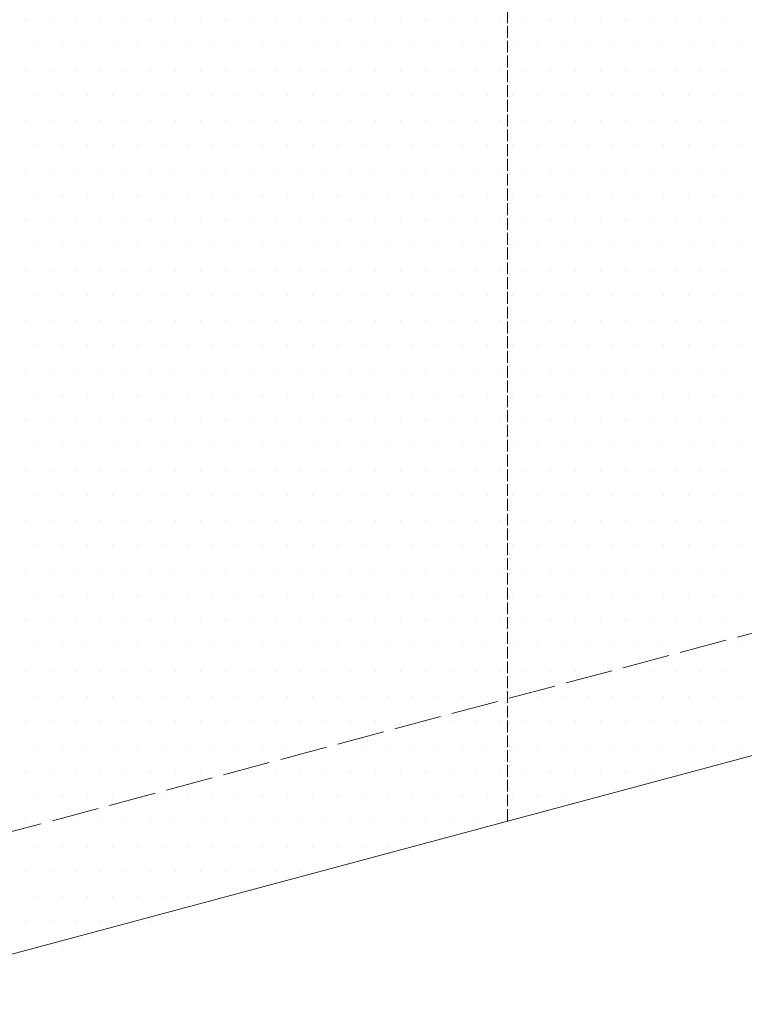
# Model space of a CAD drawing. Header units: millimetres. Extents: x 0 to 152651, y 46550 to 81081.
# Tile 53 of 109: x 140230 to 140414, y 51008 to 51258. Entities that reach past the tile are written whole.
import ezdxf

# ---------------------------------------------------------------- set-up
doc = ezdxf.new("R2010")
doc.units = ezdxf.units.MM
doc.linetypes.add('ACAD_ISO02W100', pattern=[15, 12, -3])
doc.layers.add('linia', color=100, linetype='Continuous', lineweight=25)
doc.layers.add('przerywa', color=100, linetype='ACAD_ISO02W100', lineweight=5)

msp = doc.modelspace()

# ---------------------------------------------------------------- linework, layer by layer
at = {"layer": 'linia', "color": 18, "lineweight": 20, "true_color": 0x000000}
for p, q in [((140231.269, 51257.539), (140231.269, 51257.539)), ((140237.619, 51257.539), (140237.619, 51257.539)), ((140243.969, 51257.539), (140243.969, 51257.539)), ((140250.319, 51257.539), (140250.319, 51257.539)), ((140256.669, 51257.539), (140256.669, 51257.539)), ((140263.019, 51257.539), (140263.019, 51257.539)), ((140269.369, 51257.539), (140269.369, 51257.539)), ((140275.719, 51257.539), (140275.719, 51257.539)), ((140282.069, 51257.539), (140282.069, 51257.539)), ((140288.419, 51257.539), (140288.419, 51257.539)), ((140294.769, 51257.539), (140294.769, 51257.539)), ((140301.119, 51257.539), (140301.119, 51257.539)), ((140307.469, 51257.539), (140307.469, 51257.539)), ((140313.819, 51257.539), (140313.819, 51257.539)), ((140320.169, 51257.539), (140320.169, 51257.539)), ((140326.519, 51257.539), (140326.519, 51257.539)), ((140332.869, 51257.539), (140332.869, 51257.539)), ((140339.219, 51257.539), (140339.219, 51257.539)), ((140345.569, 51257.539), (140345.569, 51257.539)), ((140351.919, 51257.539), (140351.919, 51257.539)), ((140358.269, 51257.539), (140358.269, 51257.539)), ((140364.619, 51257.539), (140364.619, 51257.539)), ((140370.969, 51257.539), (140370.969, 51257.539)), ((140377.319, 51257.539), (140377.319, 51257.539)), ((140383.669, 51257.539), (140383.669, 51257.539)), ((140390.019, 51257.539), (140390.019, 51257.539)), ((140396.369, 51257.539), (140396.369, 51257.539)), ((140402.719, 51257.539), (140402.719, 51257.539)), ((140409.069, 51257.539), (140409.069, 51257.539)), ((140234.444, 51251.189), (140234.444, 51251.189)), ((140240.794, 51251.189), (140240.794, 51251.189)), ((140247.144, 51251.189), (140247.144, 51251.189)), ((140253.494, 51251.189), (140253.494, 51251.189)), ((140259.844, 51251.189), (140259.844, 51251.189)), ((140266.194, 51251.189), (140266.194, 51251.189)), ((140272.544, 51251.189), (140272.544, 51251.189)), ((140278.894, 51251.189), (140278.894, 51251.189)), ((140285.244, 51251.189), (140285.244, 51251.189)), ((140291.594, 51251.189), (140291.594, 51251.189)), ((140297.944, 51251.189), (140297.944, 51251.189)), ((140304.294, 51251.189), (140304.294, 51251.189)), ((140310.644, 51251.189), (140310.644, 51251.189)), ((140316.994, 51251.189), (140316.994, 51251.189)), ((140323.344, 51251.189), (140323.344, 51251.189)), ((140329.694, 51251.189), (140329.694, 51251.189)), ((140336.044, 51251.189), (140336.044, 51251.189)), ((140342.394, 51251.189), (140342.394, 51251.189)), ((140348.744, 51251.189), (140348.744, 51251.189)), ((140355.094, 51251.189), (140355.094, 51251.189)), ((140361.444, 51251.189), (140361.444, 51251.189)), ((140367.794, 51251.189), (140367.794, 51251.189)), ((140374.144, 51251.189), (140374.144, 51251.189)), ((140380.494, 51251.189), (140380.494, 51251.189)), ((140386.844, 51251.189), (140386.844, 51251.189)), ((140393.194, 51251.189), (140393.194, 51251.189)), ((140399.544, 51251.189), (140399.544, 51251.189)), ((140405.894, 51251.189), (140405.894, 51251.189)), ((140412.244, 51251.189), (140412.244, 51251.189)), ((140231.269, 51244.839), (140231.269, 51244.839)), ((140237.619, 51244.839), (140237.619, 51244.839)), ((140243.969, 51244.839), (140243.969, 51244.839)), ((140250.319, 51244.839), (140250.319, 51244.839)), ((140256.669, 51244.839), (140256.669, 51244.839)), ((140263.019, 51244.839), (140263.019, 51244.839)), ((140269.369, 51244.839), (140269.369, 51244.839)), ((140275.719, 51244.839), (140275.719, 51244.839)), ((140282.069, 51244.839), (140282.069, 51244.839)), ((140288.419, 51244.839), (140288.419, 51244.839)), ((140294.769, 51244.839), (140294.769, 51244.839)), ((140301.119, 51244.839), (140301.119, 51244.839)), ((140307.469, 51244.839), (140307.469, 51244.839)), ((140313.819, 51244.839), (140313.819, 51244.839)), ((140320.169, 51244.839), (140320.169, 51244.839)), ((140326.519, 51244.839), (140326.519, 51244.839)), ((140332.869, 51244.839), (140332.869, 51244.839)), ((140339.219, 51244.839), (140339.219, 51244.839)), ((140345.569, 51244.839), (140345.569, 51244.839)), ((140351.919, 51244.839), (140351.919, 51244.839)), ((140358.269, 51244.839), (140358.269, 51244.839)), ((140364.619, 51244.839), (140364.619, 51244.839)), ((140370.969, 51244.839), (140370.969, 51244.839)), ((140377.319, 51244.839), (140377.319, 51244.839)), ((140383.669, 51244.839), (140383.669, 51244.839)), ((140390.019, 51244.839), (140390.019, 51244.839)), ((140396.369, 51244.839), (140396.369, 51244.839)), ((140402.719, 51244.839), (140402.719, 51244.839)), ((140409.069, 51244.839), (140409.069, 51244.839)), ((140234.444, 51238.489), (140234.444, 51238.489)), ((140240.794, 51238.489), (140240.794, 51238.489)), ((140247.144, 51238.489), (140247.144, 51238.489)), ((140253.494, 51238.489), (140253.494, 51238.489)), ((140259.844, 51238.489), (140259.844, 51238.489)), ((140266.194, 51238.489), (140266.194, 51238.489)), ((140272.544, 51238.489), (140272.544, 51238.489)), ((140278.894, 51238.489), (140278.894, 51238.489)), ((140285.244, 51238.489), (140285.244, 51238.489)), ((140291.594, 51238.489), (140291.594, 51238.489)), ((140297.944, 51238.489), (140297.944, 51238.489)), ((140304.294, 51238.489), (140304.294, 51238.489)), ((140310.644, 51238.489), (140310.644, 51238.489)), ((140316.994, 51238.489), (140316.994, 51238.489)), ((140323.344, 51238.489), (140323.344, 51238.489)), ((140329.694, 51238.489), (140329.694, 51238.489)), ((140336.044, 51238.489), (140336.044, 51238.489)), ((140342.394, 51238.489), (140342.394, 51238.489)), ((140348.744, 51238.489), (140348.744, 51238.489)), ((140355.094, 51238.489), (140355.094, 51238.489)), ((140361.444, 51238.489), (140361.444, 51238.489)), ((140367.794, 51238.489), (140367.794, 51238.489)), ((140374.144, 51238.489), (140374.144, 51238.489)), ((140380.494, 51238.489), (140380.494, 51238.489)), ((140386.844, 51238.489), (140386.844, 51238.489)), ((140393.194, 51238.489), (140393.194, 51238.489)), ((140399.544, 51238.489), (140399.544, 51238.489)), ((140405.894, 51238.489), (140405.894, 51238.489)), ((140412.244, 51238.489), (140412.244, 51238.489)), ((140231.269, 51232.139), (140231.269, 51232.139)), ((140237.619, 51232.139), (140237.619, 51232.139)), ((140243.969, 51232.139), (140243.969, 51232.139)), ((140250.319, 51232.139), (140250.319, 51232.139)), ((140256.669, 51232.139), (140256.669, 51232.139)), ((140263.019, 51232.139), (140263.019, 51232.139)), ((140269.369, 51232.139), (140269.369, 51232.139)), ((140275.719, 51232.139), (140275.719, 51232.139)), ((140282.069, 51232.139), (140282.069, 51232.139)), ((140288.419, 51232.139), (140288.419, 51232.139)), ((140294.769, 51232.139), (140294.769, 51232.139)), ((140301.119, 51232.139), (140301.119, 51232.139)), ((140307.469, 51232.139), (140307.469, 51232.139)), ((140313.819, 51232.139), (140313.819, 51232.139)), ((140320.169, 51232.139), (140320.169, 51232.139)), ((140326.519, 51232.139), (140326.519, 51232.139)), ((140332.869, 51232.139), (140332.869, 51232.139)), ((140339.219, 51232.139), (140339.219, 51232.139)), ((140345.569, 51232.139), (140345.569, 51232.139)), ((140351.919, 51232.139), (140351.919, 51232.139)), ((140358.269, 51232.139), (140358.269, 51232.139)), ((140364.619, 51232.139), (140364.619, 51232.139)), ((140370.969, 51232.139), (140370.969, 51232.139)), ((140377.319, 51232.139), (140377.319, 51232.139)), ((140383.669, 51232.139), (140383.669, 51232.139)), ((140390.019, 51232.139), (140390.019, 51232.139)), ((140396.369, 51232.139), (140396.369, 51232.139)), ((140402.719, 51232.139), (140402.719, 51232.139)), ((140409.069, 51232.139), (140409.069, 51232.139)), ((140234.444, 51225.789), (140234.444, 51225.789)), ((140240.794, 51225.789), (140240.794, 51225.789)), ((140247.144, 51225.789), (140247.144, 51225.789)), ((140253.494, 51225.789), (140253.494, 51225.789)), ((140259.844, 51225.789), (140259.844, 51225.789)), ((140266.194, 51225.789), (140266.194, 51225.789)), ((140272.544, 51225.789), (140272.544, 51225.789)), ((140278.894, 51225.789), (140278.894, 51225.789)), ((140285.244, 51225.789), (140285.244, 51225.789)), ((140291.594, 51225.789), (140291.594, 51225.789)), ((140297.944, 51225.789), (140297.944, 51225.789)), ((140304.294, 51225.789), (140304.294, 51225.789)), ((140310.644, 51225.789), (140310.644, 51225.789)), ((140316.994, 51225.789), (140316.994, 51225.789)), ((140323.344, 51225.789), (140323.344, 51225.789)), ((140329.694, 51225.789), (140329.694, 51225.789)), ((140336.044, 51225.789), (140336.044, 51225.789)), ((140342.394, 51225.789), (140342.394, 51225.789)), ((140348.744, 51225.789), (140348.744, 51225.789)), ((140355.094, 51225.789), (140355.094, 51225.789)), ((140361.444, 51225.789), (140361.444, 51225.789)), ((140367.794, 51225.789), (140367.794, 51225.789)), ((140374.144, 51225.789), (140374.144, 51225.789)), ((140380.494, 51225.789), (140380.494, 51225.789)), ((140386.844, 51225.789), (140386.844, 51225.789)), ((140393.194, 51225.789), (140393.194, 51225.789)), ((140399.544, 51225.789), (140399.544, 51225.789)), ((140405.894, 51225.789), (140405.894, 51225.789)), ((140412.244, 51225.789), (140412.244, 51225.789)), ((140231.269, 51219.439), (140231.269, 51219.439)), ((140237.619, 51219.439), (140237.619, 51219.439)), ((140243.969, 51219.439), (140243.969, 51219.439)), ((140250.319, 51219.439), (140250.319, 51219.439)), ((140256.669, 51219.439), (140256.669, 51219.439)), ((140263.019, 51219.439), (140263.019, 51219.439)), ((140269.369, 51219.439), (140269.369, 51219.439)), ((140275.719, 51219.439), (140275.719, 51219.439)), ((140282.069, 51219.439), (140282.069, 51219.439)), ((140288.419, 51219.439), (140288.419, 51219.439)), ((140294.769, 51219.439), (140294.769, 51219.439)), ((140301.119, 51219.439), (140301.119, 51219.439)), ((140307.469, 51219.439), (140307.469, 51219.439)), ((140313.819, 51219.439), (140313.819, 51219.439)), ((140320.169, 51219.439), (140320.169, 51219.439)), ((140326.519, 51219.439), (140326.519, 51219.439)), ((140332.869, 51219.439), (140332.869, 51219.439)), ((140339.219, 51219.439), (140339.219, 51219.439)), ((140345.569, 51219.439), (140345.569, 51219.439)), ((140351.919, 51219.439), (140351.919, 51219.439)), ((140358.269, 51219.439), (140358.269, 51219.439)), ((140364.619, 51219.439), (140364.619, 51219.439)), ((140370.969, 51219.439), (140370.969, 51219.439)), ((140377.319, 51219.439), (140377.319, 51219.439)), ((140383.669, 51219.439), (140383.669, 51219.439)), ((140390.019, 51219.439), (140390.019, 51219.439)), ((140396.369, 51219.439), (140396.369, 51219.439)), ((140402.719, 51219.439), (140402.719, 51219.439)), ((140409.069, 51219.439), (140409.069, 51219.439)), ((140234.444, 51213.089), (140234.444, 51213.089)), ((140240.794, 51213.089), (140240.794, 51213.089)), ((140247.144, 51213.089), (140247.144, 51213.089)), ((140253.494, 51213.089), (140253.494, 51213.089)), ((140259.844, 51213.089), (140259.844, 51213.089)), ((140266.194, 51213.089), (140266.194, 51213.089)), ((140272.544, 51213.089), (140272.544, 51213.089)), ((140278.894, 51213.089), (140278.894, 51213.089)), ((140285.244, 51213.089), (140285.244, 51213.089)), ((140291.594, 51213.089), (140291.594, 51213.089)), ((140297.944, 51213.089), (140297.944, 51213.089)), ((140304.294, 51213.089), (140304.294, 51213.089)), ((140310.644, 51213.089), (140310.644, 51213.089)), ((140316.994, 51213.089), (140316.994, 51213.089)), ((140323.344, 51213.089), (140323.344, 51213.089)), ((140329.694, 51213.089), (140329.694, 51213.089)), ((140336.044, 51213.089), (140336.044, 51213.089)), ((140342.394, 51213.089), (140342.394, 51213.089)), ((140348.744, 51213.089), (140348.744, 51213.089)), ((140355.094, 51213.089), (140355.094, 51213.089)), ((140361.444, 51213.089), (140361.444, 51213.089)), ((140367.794, 51213.089), (140367.794, 51213.089)), ((140374.144, 51213.089), (140374.144, 51213.089)), ((140380.494, 51213.089), (140380.494, 51213.089)), ((140386.844, 51213.089), (140386.844, 51213.089)), ((140393.194, 51213.089), (140393.194, 51213.089)), ((140399.544, 51213.089), (140399.544, 51213.089)), ((140405.894, 51213.089), (140405.894, 51213.089)), ((140412.244, 51213.089), (140412.244, 51213.089)), ((140231.269, 51206.739), (140231.269, 51206.739)), ((140237.619, 51206.739), (140237.619, 51206.739)), ((140243.969, 51206.739), (140243.969, 51206.739)), ((140250.319, 51206.739), (140250.319, 51206.739)), ((140256.669, 51206.739), (140256.669, 51206.739)), ((140263.019, 51206.739), (140263.019, 51206.739)), ((140269.369, 51206.739), (140269.369, 51206.739)), ((140275.719, 51206.739), (140275.719, 51206.739)), ((140282.069, 51206.739), (140282.069, 51206.739)), ((140288.419, 51206.739), (140288.419, 51206.739)), ((140294.769, 51206.739), (140294.769, 51206.739)), ((140301.119, 51206.739), (140301.119, 51206.739)), ((140307.469, 51206.739), (140307.469, 51206.739)), ((140313.819, 51206.739), (140313.819, 51206.739)), ((140320.169, 51206.739), (140320.169, 51206.739)), ((140326.519, 51206.739), (140326.519, 51206.739)), ((140332.869, 51206.739), (140332.869, 51206.739)), ((140339.219, 51206.739), (140339.219, 51206.739)), ((140345.569, 51206.739), (140345.569, 51206.739)), ((140351.919, 51206.739), (140351.919, 51206.739)), ((140358.269, 51206.739), (140358.269, 51206.739)), ((140364.619, 51206.739), (140364.619, 51206.739)), ((140370.969, 51206.739), (140370.969, 51206.739)), ((140377.319, 51206.739), (140377.319, 51206.739)), ((140383.669, 51206.739), (140383.669, 51206.739)), ((140390.019, 51206.739), (140390.019, 51206.739)), ((140396.369, 51206.739), (140396.369, 51206.739)), ((140402.719, 51206.739), (140402.719, 51206.739)), ((140409.069, 51206.739), (140409.069, 51206.739)), ((140234.444, 51200.389), (140234.444, 51200.389)), ((140240.794, 51200.389), (140240.794, 51200.389)), ((140247.144, 51200.389), (140247.144, 51200.389)), ((140253.494, 51200.389), (140253.494, 51200.389)), ((140259.844, 51200.389), (140259.844, 51200.389)), ((140266.194, 51200.389), (140266.194, 51200.389)), ((140272.544, 51200.389), (140272.544, 51200.389)), ((140278.894, 51200.389), (140278.894, 51200.389)), ((140285.244, 51200.389), (140285.244, 51200.389)), ((140291.594, 51200.389), (140291.594, 51200.389)), ((140297.944, 51200.389), (140297.944, 51200.389)), ((140304.294, 51200.389), (140304.294, 51200.389)), ((140310.644, 51200.389), (140310.644, 51200.389)), ((140316.994, 51200.389), (140316.994, 51200.389)), ((140323.344, 51200.389), (140323.344, 51200.389)), ((140329.694, 51200.389), (140329.694, 51200.389)), ((140336.044, 51200.389), (140336.044, 51200.389)), ((140342.394, 51200.389), (140342.394, 51200.389)), ((140348.744, 51200.389), (140348.744, 51200.389)), ((140355.094, 51200.389), (140355.094, 51200.389)), ((140361.444, 51200.389), (140361.444, 51200.389)), ((140367.794, 51200.389), (140367.794, 51200.389)), ((140374.144, 51200.389), (140374.144, 51200.389)), ((140380.494, 51200.389), (140380.494, 51200.389)), ((140386.844, 51200.389), (140386.844, 51200.389)), ((140393.194, 51200.389), (140393.194, 51200.389)), ((140399.544, 51200.389), (140399.544, 51200.389)), ((140405.894, 51200.389), (140405.894, 51200.389)), ((140412.244, 51200.389), (140412.244, 51200.389)), ((140231.269, 51194.039), (140231.269, 51194.039)), ((140237.619, 51194.039), (140237.619, 51194.039)), ((140243.969, 51194.039), (140243.969, 51194.039)), ((140250.319, 51194.039), (140250.319, 51194.039)), ((140256.669, 51194.039), (140256.669, 51194.039)), ((140263.019, 51194.039), (140263.019, 51194.039)), ((140269.369, 51194.039), (140269.369, 51194.039)), ((140275.719, 51194.039), (140275.719, 51194.039)), ((140282.069, 51194.039), (140282.069, 51194.039)), ((140288.419, 51194.039), (140288.419, 51194.039)), ((140294.769, 51194.039), (140294.769, 51194.039)), ((140301.119, 51194.039), (140301.119, 51194.039)), ((140307.469, 51194.039), (140307.469, 51194.039)), ((140313.819, 51194.039), (140313.819, 51194.039)), ((140320.169, 51194.039), (140320.169, 51194.039)), ((140326.519, 51194.039), (140326.519, 51194.039)), ((140332.869, 51194.039), (140332.869, 51194.039)), ((140339.219, 51194.039), (140339.219, 51194.039)), ((140345.569, 51194.039), (140345.569, 51194.039)), ((140351.919, 51194.039), (140351.919, 51194.039)), ((140358.269, 51194.039), (140358.269, 51194.039)), ((140364.619, 51194.039), (140364.619, 51194.039)), ((140370.969, 51194.039), (140370.969, 51194.039)), ((140377.319, 51194.039), (140377.319, 51194.039)), ((140383.669, 51194.039), (140383.669, 51194.039)), ((140390.019, 51194.039), (140390.019, 51194.039)), ((140396.369, 51194.039), (140396.369, 51194.039)), ((140402.719, 51194.039), (140402.719, 51194.039)), ((140409.069, 51194.039), (140409.069, 51194.039)), ((140234.444, 51187.689), (140234.444, 51187.689)), ((140240.794, 51187.689), (140240.794, 51187.689)), ((140247.144, 51187.689), (140247.144, 51187.689)), ((140253.494, 51187.689), (140253.494, 51187.689)), ((140259.844, 51187.689), (140259.844, 51187.689)), ((140266.194, 51187.689), (140266.194, 51187.689)), ((140272.544, 51187.689), (140272.544, 51187.689)), ((140278.894, 51187.689), (140278.894, 51187.689)), ((140285.244, 51187.689), (140285.244, 51187.689)), ((140291.594, 51187.689), (140291.594, 51187.689)), ((140297.944, 51187.689), (140297.944, 51187.689)), ((140304.294, 51187.689), (140304.294, 51187.689)), ((140310.644, 51187.689), (140310.644, 51187.689)), ((140316.994, 51187.689), (140316.994, 51187.689)), ((140323.344, 51187.689), (140323.344, 51187.689)), ((140329.694, 51187.689), (140329.694, 51187.689)), ((140336.044, 51187.689), (140336.044, 51187.689)), ((140342.394, 51187.689), (140342.394, 51187.689)), ((140348.744, 51187.689), (140348.744, 51187.689)), ((140355.094, 51187.689), (140355.094, 51187.689)), ((140361.444, 51187.689), (140361.444, 51187.689)), ((140367.794, 51187.689), (140367.794, 51187.689)), ((140374.144, 51187.689), (140374.144, 51187.689)), ((140380.494, 51187.689), (140380.494, 51187.689)), ((140386.844, 51187.689), (140386.844, 51187.689)), ((140393.194, 51187.689), (140393.194, 51187.689)), ((140399.544, 51187.689), (140399.544, 51187.689)), ((140405.894, 51187.689), (140405.894, 51187.689)), ((140412.244, 51187.689), (140412.244, 51187.689)), ((140231.269, 51181.339), (140231.269, 51181.339)), ((140237.619, 51181.339), (140237.619, 51181.339)), ((140243.969, 51181.339), (140243.969, 51181.339)), ((140250.319, 51181.339), (140250.319, 51181.339)), ((140256.669, 51181.339), (140256.669, 51181.339)), ((140263.019, 51181.339), (140263.019, 51181.339)), ((140269.369, 51181.339), (140269.369, 51181.339)), ((140275.719, 51181.339), (140275.719, 51181.339)), ((140282.069, 51181.339), (140282.069, 51181.339)), ((140288.419, 51181.339), (140288.419, 51181.339)), ((140294.769, 51181.339), (140294.769, 51181.339)), ((140301.119, 51181.339), (140301.119, 51181.339)), ((140307.469, 51181.339), (140307.469, 51181.339)), ((140313.819, 51181.339), (140313.819, 51181.339)), ((140320.169, 51181.339), (140320.169, 51181.339)), ((140326.519, 51181.339), (140326.519, 51181.339)), ((140332.869, 51181.339), (140332.869, 51181.339)), ((140339.219, 51181.339), (140339.219, 51181.339)), ((140345.569, 51181.339), (140345.569, 51181.339)), ((140351.919, 51181.339), (140351.919, 51181.339)), ((140358.269, 51181.339), (140358.269, 51181.339)), ((140364.619, 51181.339), (140364.619, 51181.339)), ((140370.969, 51181.339), (140370.969, 51181.339)), ((140377.319, 51181.339), (140377.319, 51181.339)), ((140383.669, 51181.339), (140383.669, 51181.339)), ((140390.019, 51181.339), (140390.019, 51181.339)), ((140396.369, 51181.339), (140396.369, 51181.339)), ((140402.719, 51181.339), (140402.719, 51181.339)), ((140409.069, 51181.339), (140409.069, 51181.339)), ((140234.444, 51174.989), (140234.444, 51174.989)), ((140240.794, 51174.989), (140240.794, 51174.989)), ((140247.144, 51174.989), (140247.144, 51174.989)), ((140253.494, 51174.989), (140253.494, 51174.989)), ((140259.844, 51174.989), (140259.844, 51174.989)), ((140266.194, 51174.989), (140266.194, 51174.989)), ((140272.544, 51174.989), (140272.544, 51174.989)), ((140278.894, 51174.989), (140278.894, 51174.989)), ((140285.244, 51174.989), (140285.244, 51174.989)), ((140291.594, 51174.989), (140291.594, 51174.989)), ((140297.944, 51174.989), (140297.944, 51174.989)), ((140304.294, 51174.989), (140304.294, 51174.989)), ((140310.644, 51174.989), (140310.644, 51174.989)), ((140316.994, 51174.989), (140316.994, 51174.989)), ((140323.344, 51174.989), (140323.344, 51174.989)), ((140329.694, 51174.989), (140329.694, 51174.989)), ((140336.044, 51174.989), (140336.044, 51174.989)), ((140342.394, 51174.989), (140342.394, 51174.989)), ((140348.744, 51174.989), (140348.744, 51174.989)), ((140355.094, 51174.989), (140355.094, 51174.989)), ((140361.444, 51174.989), (140361.444, 51174.989)), ((140367.794, 51174.989), (140367.794, 51174.989)), ((140374.144, 51174.989), (140374.144, 51174.989)), ((140380.494, 51174.989), (140380.494, 51174.989)), ((140386.844, 51174.989), (140386.844, 51174.989)), ((140393.194, 51174.989), (140393.194, 51174.989)), ((140399.544, 51174.989), (140399.544, 51174.989)), ((140405.894, 51174.989), (140405.894, 51174.989)), ((140412.244, 51174.989), (140412.244, 51174.989)), ((140231.269, 51168.639), (140231.269, 51168.639)), ((140237.619, 51168.639), (140237.619, 51168.639)), ((140243.969, 51168.639), (140243.969, 51168.639)), ((140250.319, 51168.639), (140250.319, 51168.639)), ((140256.669, 51168.639), (140256.669, 51168.639)), ((140263.019, 51168.639), (140263.019, 51168.639)), ((140269.369, 51168.639), (140269.369, 51168.639)), ((140275.719, 51168.639), (140275.719, 51168.639)), ((140282.069, 51168.639), (140282.069, 51168.639)), ((140288.419, 51168.639), (140288.419, 51168.639)), ((140294.769, 51168.639), (140294.769, 51168.639)), ((140301.119, 51168.639), (140301.119, 51168.639)), ((140307.469, 51168.639), (140307.469, 51168.639)), ((140313.819, 51168.639), (140313.819, 51168.639)), ((140320.169, 51168.639), (140320.169, 51168.639)), ((140326.519, 51168.639), (140326.519, 51168.639)), ((140332.869, 51168.639), (140332.869, 51168.639)), ((140339.219, 51168.639), (140339.219, 51168.639)), ((140345.569, 51168.639), (140345.569, 51168.639)), ((140351.919, 51168.639), (140351.919, 51168.639)), ((140358.269, 51168.639), (140358.269, 51168.639)), ((140364.619, 51168.639), (140364.619, 51168.639)), ((140370.969, 51168.639), (140370.969, 51168.639)), ((140377.319, 51168.639), (140377.319, 51168.639)), ((140383.669, 51168.639), (140383.669, 51168.639)), ((140390.019, 51168.639), (140390.019, 51168.639)), ((140396.369, 51168.639), (140396.369, 51168.639)), ((140402.719, 51168.639), (140402.719, 51168.639)), ((140409.069, 51168.639), (140409.069, 51168.639)), ((140234.444, 51162.289), (140234.444, 51162.289)), ((140240.794, 51162.289), (140240.794, 51162.289)), ((140247.144, 51162.289), (140247.144, 51162.289)), ((140253.494, 51162.289), (140253.494, 51162.289)), ((140259.844, 51162.289), (140259.844, 51162.289)), ((140266.194, 51162.289), (140266.194, 51162.289)), ((140272.544, 51162.289), (140272.544, 51162.289)), ((140278.894, 51162.289), (140278.894, 51162.289)), ((140285.244, 51162.289), (140285.244, 51162.289)), ((140291.594, 51162.289), (140291.594, 51162.289)), ((140297.944, 51162.289), (140297.944, 51162.289)), ((140304.294, 51162.289), (140304.294, 51162.289)), ((140310.644, 51162.289), (140310.644, 51162.289)), ((140316.994, 51162.289), (140316.994, 51162.289)), ((140323.344, 51162.289), (140323.344, 51162.289)), ((140329.694, 51162.289), (140329.694, 51162.289)), ((140336.044, 51162.289), (140336.044, 51162.289)), ((140342.394, 51162.289), (140342.394, 51162.289)), ((140348.744, 51162.289), (140348.744, 51162.289)), ((140355.094, 51162.289), (140355.094, 51162.289)), ((140361.444, 51162.289), (140361.444, 51162.289)), ((140367.794, 51162.289), (140367.794, 51162.289)), ((140374.144, 51162.289), (140374.144, 51162.289)), ((140380.494, 51162.289), (140380.494, 51162.289)), ((140386.844, 51162.289), (140386.844, 51162.289)), ((140393.194, 51162.289), (140393.194, 51162.289)), ((140399.544, 51162.289), (140399.544, 51162.289)), ((140405.894, 51162.289), (140405.894, 51162.289)), ((140412.244, 51162.289), (140412.244, 51162.289)), ((140231.269, 51155.939), (140231.269, 51155.939)), ((140237.619, 51155.939), (140237.619, 51155.939)), ((140243.969, 51155.939), (140243.969, 51155.939)), ((140250.319, 51155.939), (140250.319, 51155.939)), ((140256.669, 51155.939), (140256.669, 51155.939)), ((140263.019, 51155.939), (140263.019, 51155.939)), ((140269.369, 51155.939), (140269.369, 51155.939)), ((140275.719, 51155.939), (140275.719, 51155.939)), ((140282.069, 51155.939), (140282.069, 51155.939)), ((140288.419, 51155.939), (140288.419, 51155.939)), ((140294.769, 51155.939), (140294.769, 51155.939)), ((140301.119, 51155.939), (140301.119, 51155.939)), ((140307.469, 51155.939), (140307.469, 51155.939)), ((140313.819, 51155.939), (140313.819, 51155.939)), ((140320.169, 51155.939), (140320.169, 51155.939)), ((140326.519, 51155.939), (140326.519, 51155.939)), ((140332.869, 51155.939), (140332.869, 51155.939)), ((140339.219, 51155.939), (140339.219, 51155.939)), ((140345.569, 51155.939), (140345.569, 51155.939)), ((140351.919, 51155.939), (140351.919, 51155.939)), ((140358.269, 51155.939), (140358.269, 51155.939)), ((140364.619, 51155.939), (140364.619, 51155.939)), ((140370.969, 51155.939), (140370.969, 51155.939)), ((140377.319, 51155.939), (140377.319, 51155.939)), ((140383.669, 51155.939), (140383.669, 51155.939)), ((140390.019, 51155.939), (140390.019, 51155.939)), ((140396.369, 51155.939), (140396.369, 51155.939)), ((140402.719, 51155.939), (140402.719, 51155.939)), ((140409.069, 51155.939), (140409.069, 51155.939)), ((140234.444, 51149.589), (140234.444, 51149.589)), ((140240.794, 51149.589), (140240.794, 51149.589)), ((140247.144, 51149.589), (140247.144, 51149.589)), ((140253.494, 51149.589), (140253.494, 51149.589)), ((140259.844, 51149.589), (140259.844, 51149.589)), ((140266.194, 51149.589), (140266.194, 51149.589)), ((140272.544, 51149.589), (140272.544, 51149.589)), ((140278.894, 51149.589), (140278.894, 51149.589)), ((140285.244, 51149.589), (140285.244, 51149.589)), ((140291.594, 51149.589), (140291.594, 51149.589)), ((140297.944, 51149.589), (140297.944, 51149.589)), ((140304.294, 51149.589), (140304.294, 51149.589)), ((140310.644, 51149.589), (140310.644, 51149.589)), ((140316.994, 51149.589), (140316.994, 51149.589)), ((140323.344, 51149.589), (140323.344, 51149.589)), ((140329.694, 51149.589), (140329.694, 51149.589)), ((140336.044, 51149.589), (140336.044, 51149.589)), ((140342.394, 51149.589), (140342.394, 51149.589)), ((140348.744, 51149.589), (140348.744, 51149.589)), ((140355.094, 51149.589), (140355.094, 51149.589)), ((140361.444, 51149.589), (140361.444, 51149.589)), ((140367.794, 51149.589), (140367.794, 51149.589)), ((140374.144, 51149.589), (140374.144, 51149.589)), ((140380.494, 51149.589), (140380.494, 51149.589)), ((140386.844, 51149.589), (140386.844, 51149.589)), ((140393.194, 51149.589), (140393.194, 51149.589)), ((140399.544, 51149.589), (140399.544, 51149.589)), ((140405.894, 51149.589), (140405.894, 51149.589)), ((140412.244, 51149.589), (140412.244, 51149.589)), ((140231.269, 51143.239), (140231.269, 51143.239)), ((140237.619, 51143.239), (140237.619, 51143.239)), ((140243.969, 51143.239), (140243.969, 51143.239)), ((140250.319, 51143.239), (140250.319, 51143.239)), ((140256.669, 51143.239), (140256.669, 51143.239)), ((140263.019, 51143.239), (140263.019, 51143.239)), ((140269.369, 51143.239), (140269.369, 51143.239)), ((140275.719, 51143.239), (140275.719, 51143.239)), ((140282.069, 51143.239), (140282.069, 51143.239)), ((140288.419, 51143.239), (140288.419, 51143.239)), ((140294.769, 51143.239), (140294.769, 51143.239)), ((140301.119, 51143.239), (140301.119, 51143.239)), ((140307.469, 51143.239), (140307.469, 51143.239)), ((140313.819, 51143.239), (140313.819, 51143.239)), ((140320.169, 51143.239), (140320.169, 51143.239)), ((140326.519, 51143.239), (140326.519, 51143.239)), ((140332.869, 51143.239), (140332.869, 51143.239)), ((140339.219, 51143.239), (140339.219, 51143.239)), ((140345.569, 51143.239), (140345.569, 51143.239)), ((140351.919, 51143.239), (140351.919, 51143.239)), ((140358.269, 51143.239), (140358.269, 51143.239)), ((140364.619, 51143.239), (140364.619, 51143.239)), ((140370.969, 51143.239), (140370.969, 51143.239)), ((140377.319, 51143.239), (140377.319, 51143.239)), ((140383.669, 51143.239), (140383.669, 51143.239)), ((140390.019, 51143.239), (140390.019, 51143.239)), ((140396.369, 51143.239), (140396.369, 51143.239)), ((140402.719, 51143.239), (140402.719, 51143.239)), ((140409.069, 51143.239), (140409.069, 51143.239)), ((140663.205, 51137.281), (140180.242, 51007.872)), ((140234.444, 51136.889), (140234.444, 51136.889)), ((140240.794, 51136.889), (140240.794, 51136.889)), ((140247.144, 51136.889), (140247.144, 51136.889)), ((140253.494, 51136.889), (140253.494, 51136.889)), ((140259.844, 51136.889), (140259.844, 51136.889)), ((140266.194, 51136.889), (140266.194, 51136.889)), ((140272.544, 51136.889), (140272.544, 51136.889)), ((140278.894, 51136.889), (140278.894, 51136.889)), ((140285.244, 51136.889), (140285.244, 51136.889)), ((140291.594, 51136.889), (140291.594, 51136.889)), ((140297.944, 51136.889), (140297.944, 51136.889)), ((140304.294, 51136.889), (140304.294, 51136.889)), ((140310.644, 51136.889), (140310.644, 51136.889)), ((140316.994, 51136.889), (140316.994, 51136.889)), ((140323.344, 51136.889), (140323.344, 51136.889)), ((140329.694, 51136.889), (140329.694, 51136.889)), ((140336.044, 51136.889), (140336.044, 51136.889)), ((140342.394, 51136.889), (140342.394, 51136.889)), ((140348.744, 51136.889), (140348.744, 51136.889)), ((140355.094, 51136.889), (140355.094, 51136.889)), ((140361.444, 51136.889), (140361.444, 51136.889)), ((140367.794, 51136.889), (140367.794, 51136.889)), ((140374.144, 51136.889), (140374.144, 51136.889)), ((140380.494, 51136.889), (140380.494, 51136.889)), ((140386.844, 51136.889), (140386.844, 51136.889)), ((140393.194, 51136.889), (140393.194, 51136.889)), ((140399.544, 51136.889), (140399.544, 51136.889)), ((140405.894, 51136.889), (140405.894, 51136.889)), ((140412.244, 51136.889), (140412.244, 51136.889)), ((140231.269, 51130.539), (140231.269, 51130.539)), ((140237.619, 51130.539), (140237.619, 51130.539)), ((140243.969, 51130.539), (140243.969, 51130.539)), ((140250.319, 51130.539), (140250.319, 51130.539)), ((140256.669, 51130.539), (140256.669, 51130.539)), ((140263.019, 51130.539), (140263.019, 51130.539)), ((140269.369, 51130.539), (140269.369, 51130.539)), ((140275.719, 51130.539), (140275.719, 51130.539)), ((140282.069, 51130.539), (140282.069, 51130.539)), ((140288.419, 51130.539), (140288.419, 51130.539)), ((140294.769, 51130.539), (140294.769, 51130.539)), ((140301.119, 51130.539), (140301.119, 51130.539)), ((140307.469, 51130.539), (140307.469, 51130.539)), ((140313.819, 51130.539), (140313.819, 51130.539)), ((140320.169, 51130.539), (140320.169, 51130.539)), ((140326.519, 51130.539), (140326.519, 51130.539)), ((140332.869, 51130.539), (140332.869, 51130.539)), ((140339.219, 51130.539), (140339.219, 51130.539)), ((140345.569, 51130.539), (140345.569, 51130.539)), ((140351.919, 51130.539), (140351.919, 51130.539)), ((140358.269, 51130.539), (140358.269, 51130.539)), ((140364.619, 51130.539), (140364.619, 51130.539)), ((140370.969, 51130.539), (140370.969, 51130.539)), ((140377.319, 51130.539), (140377.319, 51130.539)), ((140383.669, 51130.539), (140383.669, 51130.539)), ((140390.019, 51130.539), (140390.019, 51130.539)), ((140396.369, 51130.539), (140396.369, 51130.539)), ((140402.719, 51130.539), (140402.719, 51130.539)), ((140409.069, 51130.539), (140409.069, 51130.539)), ((140234.444, 51124.189), (140234.444, 51124.189)), ((140240.794, 51124.189), (140240.794, 51124.189)), ((140247.144, 51124.189), (140247.144, 51124.189)), ((140253.494, 51124.189), (140253.494, 51124.189)), ((140259.844, 51124.189), (140259.844, 51124.189)), ((140266.194, 51124.189), (140266.194, 51124.189)), ((140272.544, 51124.189), (140272.544, 51124.189)), ((140278.894, 51124.189), (140278.894, 51124.189)), ((140285.244, 51124.189), (140285.244, 51124.189)), ((140291.594, 51124.189), (140291.594, 51124.189)), ((140297.944, 51124.189), (140297.944, 51124.189)), ((140304.294, 51124.189), (140304.294, 51124.189)), ((140310.644, 51124.189), (140310.644, 51124.189)), ((140316.994, 51124.189), (140316.994, 51124.189)), ((140323.344, 51124.189), (140323.344, 51124.189)), ((140329.694, 51124.189), (140329.694, 51124.189)), ((140336.044, 51124.189), (140336.044, 51124.189)), ((140342.394, 51124.189), (140342.394, 51124.189)), ((140348.744, 51124.189), (140348.744, 51124.189)), ((140355.094, 51124.189), (140355.094, 51124.189)), ((140361.444, 51124.189), (140361.444, 51124.189)), ((140367.794, 51124.189), (140367.794, 51124.189)), ((140374.144, 51124.189), (140374.144, 51124.189)), ((140380.494, 51124.189), (140380.494, 51124.189)), ((140386.844, 51124.189), (140386.844, 51124.189)), ((140393.194, 51124.189), (140393.194, 51124.189)), ((140399.544, 51124.189), (140399.544, 51124.189)), ((140405.894, 51124.189), (140405.894, 51124.189)), ((140412.244, 51124.189), (140412.244, 51124.189)), ((140231.269, 51117.839), (140231.269, 51117.839)), ((140237.619, 51117.839), (140237.619, 51117.839)), ((140243.969, 51117.839), (140243.969, 51117.839)), ((140250.319, 51117.839), (140250.319, 51117.839)), ((140256.669, 51117.839), (140256.669, 51117.839)), ((140263.019, 51117.839), (140263.019, 51117.839)), ((140269.369, 51117.839), (140269.369, 51117.839)), ((140275.719, 51117.839), (140275.719, 51117.839)), ((140282.069, 51117.839), (140282.069, 51117.839)), ((140288.419, 51117.839), (140288.419, 51117.839)), ((140294.769, 51117.839), (140294.769, 51117.839)), ((140301.119, 51117.839), (140301.119, 51117.839)), ((140307.469, 51117.839), (140307.469, 51117.839)), ((140313.819, 51117.839), (140313.819, 51117.839)), ((140320.169, 51117.839), (140320.169, 51117.839)), ((140326.519, 51117.839), (140326.519, 51117.839)), ((140332.869, 51117.839), (140332.869, 51117.839)), ((140339.219, 51117.839), (140339.219, 51117.839)), ((140345.569, 51117.839), (140345.569, 51117.839)), ((140351.919, 51117.839), (140351.919, 51117.839)), ((140358.269, 51117.839), (140358.269, 51117.839)), ((140364.619, 51117.839), (140364.619, 51117.839)), ((140370.969, 51117.839), (140370.969, 51117.839)), ((140377.319, 51117.839), (140377.319, 51117.839)), ((140383.669, 51117.839), (140383.669, 51117.839)), ((140390.019, 51117.839), (140390.019, 51117.839)), ((140396.369, 51117.839), (140396.369, 51117.839)), ((140402.719, 51117.839), (140402.719, 51117.839)), ((140409.069, 51117.839), (140409.069, 51117.839)), ((140234.444, 51111.489), (140234.444, 51111.489)), ((140240.794, 51111.489), (140240.794, 51111.489)), ((140247.144, 51111.489), (140247.144, 51111.489)), ((140253.494, 51111.489), (140253.494, 51111.489)), ((140259.844, 51111.489), (140259.844, 51111.489)), ((140266.194, 51111.489), (140266.194, 51111.489)), ((140272.544, 51111.489), (140272.544, 51111.489)), ((140278.894, 51111.489), (140278.894, 51111.489)), ((140285.244, 51111.489), (140285.244, 51111.489)), ((140291.594, 51111.489), (140291.594, 51111.489)), ((140297.944, 51111.489), (140297.944, 51111.489)), ((140304.294, 51111.489), (140304.294, 51111.489)), ((140310.644, 51111.489), (140310.644, 51111.489)), ((140316.994, 51111.489), (140316.994, 51111.489)), ((140323.344, 51111.489), (140323.344, 51111.489)), ((140329.694, 51111.489), (140329.694, 51111.489)), ((140336.044, 51111.489), (140336.044, 51111.489)), ((140342.394, 51111.489), (140342.394, 51111.489)), ((140348.744, 51111.489), (140348.744, 51111.489)), ((140355.094, 51111.489), (140355.094, 51111.489)), ((140361.444, 51111.489), (140361.444, 51111.489)), ((140367.794, 51111.489), (140367.794, 51111.489)), ((140374.144, 51111.489), (140374.144, 51111.489)), ((140380.494, 51111.489), (140380.494, 51111.489)), ((140386.844, 51111.489), (140386.844, 51111.489)), ((140393.194, 51111.489), (140393.194, 51111.489)), ((140399.544, 51111.489), (140399.544, 51111.489)), ((140405.894, 51111.489), (140405.894, 51111.489)), ((140412.244, 51111.489), (140412.244, 51111.489)), ((140231.269, 51105.139), (140231.269, 51105.139)), ((140237.619, 51105.139), (140237.619, 51105.139)), ((140243.969, 51105.139), (140243.969, 51105.139)), ((140250.319, 51105.139), (140250.319, 51105.139)), ((140256.669, 51105.139), (140256.669, 51105.139)), ((140263.019, 51105.139), (140263.019, 51105.139)), ((140269.369, 51105.139), (140269.369, 51105.139)), ((140275.719, 51105.139), (140275.719, 51105.139)), ((140282.069, 51105.139), (140282.069, 51105.139)), ((140288.419, 51105.139), (140288.419, 51105.139)), ((140294.769, 51105.139), (140294.769, 51105.139)), ((140301.119, 51105.139), (140301.119, 51105.139)), ((140307.469, 51105.139), (140307.469, 51105.139)), ((140313.819, 51105.139), (140313.819, 51105.139)), ((140320.169, 51105.139), (140320.169, 51105.139)), ((140326.519, 51105.139), (140326.519, 51105.139)), ((140332.869, 51105.139), (140332.869, 51105.139)), ((140339.219, 51105.139), (140339.219, 51105.139)), ((140345.569, 51105.139), (140345.569, 51105.139)), ((140351.919, 51105.139), (140351.919, 51105.139)), ((140358.269, 51105.139), (140358.269, 51105.139)), ((140364.619, 51105.139), (140364.619, 51105.139)), ((140370.969, 51105.139), (140370.969, 51105.139)), ((140377.319, 51105.139), (140377.319, 51105.139)), ((140383.669, 51105.139), (140383.669, 51105.139)), ((140390.019, 51105.139), (140390.019, 51105.139)), ((140396.369, 51105.139), (140396.369, 51105.139)), ((140402.719, 51105.139), (140402.719, 51105.139)), ((140409.069, 51105.139), (140409.069, 51105.139)), ((140234.444, 51098.789), (140234.444, 51098.789)), ((140240.794, 51098.789), (140240.794, 51098.789)), ((140247.144, 51098.789), (140247.144, 51098.789)), ((140253.494, 51098.789), (140253.494, 51098.789)), ((140259.844, 51098.789), (140259.844, 51098.789)), ((140266.194, 51098.789), (140266.194, 51098.789)), ((140272.544, 51098.789), (140272.544, 51098.789)), ((140278.894, 51098.789), (140278.894, 51098.789)), ((140285.244, 51098.789), (140285.244, 51098.789)), ((140291.594, 51098.789), (140291.594, 51098.789)), ((140297.944, 51098.789), (140297.944, 51098.789)), ((140304.294, 51098.789), (140304.294, 51098.789)), ((140310.644, 51098.789), (140310.644, 51098.789)), ((140316.994, 51098.789), (140316.994, 51098.789)), ((140323.344, 51098.789), (140323.344, 51098.789)), ((140329.694, 51098.789), (140329.694, 51098.789)), ((140336.044, 51098.789), (140336.044, 51098.789)), ((140342.394, 51098.789), (140342.394, 51098.789)), ((140348.744, 51098.789), (140348.744, 51098.789)), ((140355.094, 51098.789), (140355.094, 51098.789)), ((140361.444, 51098.789), (140361.444, 51098.789)), ((140367.794, 51098.789), (140367.794, 51098.789)), ((140374.144, 51098.789), (140374.144, 51098.789)), ((140380.494, 51098.789), (140380.494, 51098.789)), ((140386.844, 51098.789), (140386.844, 51098.789)), ((140393.194, 51098.789), (140393.194, 51098.789)), ((140399.544, 51098.789), (140399.544, 51098.789)), ((140405.894, 51098.789), (140405.894, 51098.789)), ((140412.244, 51098.789), (140412.244, 51098.789)), ((140231.269, 51092.439), (140231.269, 51092.439)), ((140237.619, 51092.439), (140237.619, 51092.439)), ((140243.969, 51092.439), (140243.969, 51092.439)), ((140250.319, 51092.439), (140250.319, 51092.439)), ((140256.669, 51092.439), (140256.669, 51092.439)), ((140263.019, 51092.439), (140263.019, 51092.439)), ((140269.369, 51092.439), (140269.369, 51092.439)), ((140275.719, 51092.439), (140275.719, 51092.439)), ((140282.069, 51092.439), (140282.069, 51092.439)), ((140288.419, 51092.439), (140288.419, 51092.439)), ((140294.769, 51092.439), (140294.769, 51092.439)), ((140301.119, 51092.439), (140301.119, 51092.439)), ((140307.469, 51092.439), (140307.469, 51092.439)), ((140313.819, 51092.439), (140313.819, 51092.439)), ((140320.169, 51092.439), (140320.169, 51092.439)), ((140326.519, 51092.439), (140326.519, 51092.439)), ((140332.869, 51092.439), (140332.869, 51092.439)), ((140339.219, 51092.439), (140339.219, 51092.439)), ((140345.569, 51092.439), (140345.569, 51092.439)), ((140351.919, 51092.439), (140351.919, 51092.439)), ((140358.269, 51092.439), (140358.269, 51092.439)), ((140364.619, 51092.439), (140364.619, 51092.439)), ((140370.969, 51092.439), (140370.969, 51092.439)), ((140377.319, 51092.439), (140377.319, 51092.439)), ((140383.669, 51092.439), (140383.669, 51092.439)), ((140390.019, 51092.439), (140390.019, 51092.439)), ((140396.369, 51092.439), (140396.369, 51092.439)), ((140402.719, 51092.439), (140402.719, 51092.439)), ((140409.069, 51092.439), (140409.069, 51092.439)), ((140234.444, 51086.089), (140234.444, 51086.089)), ((140240.794, 51086.089), (140240.794, 51086.089)), ((140247.144, 51086.089), (140247.144, 51086.089)), ((140253.494, 51086.089), (140253.494, 51086.089)), ((140259.844, 51086.089), (140259.844, 51086.089)), ((140266.194, 51086.089), (140266.194, 51086.089)), ((140272.544, 51086.089), (140272.544, 51086.089)), ((140278.894, 51086.089), (140278.894, 51086.089)), ((140285.244, 51086.089), (140285.244, 51086.089)), ((140291.594, 51086.089), (140291.594, 51086.089)), ((140297.944, 51086.089), (140297.944, 51086.089)), ((140304.294, 51086.089), (140304.294, 51086.089)), ((140310.644, 51086.089), (140310.644, 51086.089)), ((140316.994, 51086.089), (140316.994, 51086.089)), ((140323.344, 51086.089), (140323.344, 51086.089)), ((140329.694, 51086.089), (140329.694, 51086.089)), ((140336.044, 51086.089), (140336.044, 51086.089)), ((140342.394, 51086.089), (140342.394, 51086.089)), ((140348.744, 51086.089), (140348.744, 51086.089)), ((140355.094, 51086.089), (140355.094, 51086.089)), ((140361.444, 51086.089), (140361.444, 51086.089)), ((140367.794, 51086.089), (140367.794, 51086.089)), ((140374.144, 51086.089), (140374.144, 51086.089)), ((140380.494, 51086.089), (140380.494, 51086.089)), ((140386.844, 51086.089), (140386.844, 51086.089)), ((140393.194, 51086.089), (140393.194, 51086.089)), ((140399.544, 51086.089), (140399.544, 51086.089)), ((140405.894, 51086.089), (140405.894, 51086.089)), ((140412.244, 51086.089), (140412.244, 51086.089)), ((140231.269, 51079.739), (140231.269, 51079.739)), ((140237.619, 51079.739), (140237.619, 51079.739)), ((140243.969, 51079.739), (140243.969, 51079.739)), ((140250.319, 51079.739), (140250.319, 51079.739)), ((140256.669, 51079.739), (140256.669, 51079.739)), ((140263.019, 51079.739), (140263.019, 51079.739)), ((140269.369, 51079.739), (140269.369, 51079.739)), ((140275.719, 51079.739), (140275.719, 51079.739)), ((140282.069, 51079.739), (140282.069, 51079.739)), ((140288.419, 51079.739), (140288.419, 51079.739)), ((140294.769, 51079.739), (140294.769, 51079.739)), ((140301.119, 51079.739), (140301.119, 51079.739)), ((140307.469, 51079.739), (140307.469, 51079.739)), ((140313.819, 51079.739), (140313.819, 51079.739)), ((140320.169, 51079.739), (140320.169, 51079.739)), ((140326.519, 51079.739), (140326.519, 51079.739)), ((140332.869, 51079.739), (140332.869, 51079.739)), ((140339.219, 51079.739), (140339.219, 51079.739)), ((140345.569, 51079.739), (140345.569, 51079.739)), ((140351.919, 51079.739), (140351.919, 51079.739)), ((140358.269, 51079.739), (140358.269, 51079.739)), ((140364.619, 51079.739), (140364.619, 51079.739)), ((140370.969, 51079.739), (140370.969, 51079.739)), ((140377.319, 51079.739), (140377.319, 51079.739)), ((140383.669, 51079.739), (140383.669, 51079.739)), ((140390.019, 51079.739), (140390.019, 51079.739)), ((140396.369, 51079.739), (140396.369, 51079.739)), ((140402.719, 51079.739), (140402.719, 51079.739)), ((140409.069, 51079.739), (140409.069, 51079.739)), ((140234.444, 51073.389), (140234.444, 51073.389)), ((140240.794, 51073.389), (140240.794, 51073.389)), ((140247.144, 51073.389), (140247.144, 51073.389)), ((140253.494, 51073.389), (140253.494, 51073.389)), ((140259.844, 51073.389), (140259.844, 51073.389)), ((140266.194, 51073.389), (140266.194, 51073.389)), ((140272.544, 51073.389), (140272.544, 51073.389)), ((140278.894, 51073.389), (140278.894, 51073.389)), ((140285.244, 51073.389), (140285.244, 51073.389)), ((140291.594, 51073.389), (140291.594, 51073.389)), ((140297.944, 51073.389), (140297.944, 51073.389)), ((140304.294, 51073.389), (140304.294, 51073.389)), ((140310.644, 51073.389), (140310.644, 51073.389)), ((140316.994, 51073.389), (140316.994, 51073.389)), ((140323.344, 51073.389), (140323.344, 51073.389)), ((140329.694, 51073.389), (140329.694, 51073.389)), ((140336.044, 51073.389), (140336.044, 51073.389)), ((140342.394, 51073.389), (140342.394, 51073.389)), ((140348.744, 51073.389), (140348.744, 51073.389)), ((140355.094, 51073.389), (140355.094, 51073.389)), ((140361.444, 51073.389), (140361.444, 51073.389)), ((140367.794, 51073.389), (140367.794, 51073.389)), ((140374.144, 51073.389), (140374.144, 51073.389)), ((140380.494, 51073.389), (140380.494, 51073.389)), ((140386.844, 51073.389), (140386.844, 51073.389)), ((140393.194, 51073.389), (140393.194, 51073.389)), ((140399.544, 51073.389), (140399.544, 51073.389)), ((140405.894, 51073.389), (140405.894, 51073.389)), ((140412.244, 51073.389), (140412.244, 51073.389)), ((140231.269, 51067.039), (140231.269, 51067.039)), ((140237.619, 51067.039), (140237.619, 51067.039)), ((140243.969, 51067.039), (140243.969, 51067.039)), ((140250.319, 51067.039), (140250.319, 51067.039)), ((140256.669, 51067.039), (140256.669, 51067.039)), ((140263.019, 51067.039), (140263.019, 51067.039)), ((140269.369, 51067.039), (140269.369, 51067.039)), ((140275.719, 51067.039), (140275.719, 51067.039)), ((140282.069, 51067.039), (140282.069, 51067.039)), ((140288.419, 51067.039), (140288.419, 51067.039)), ((140294.769, 51067.039), (140294.769, 51067.039)), ((140301.119, 51067.039), (140301.119, 51067.039)), ((140307.469, 51067.039), (140307.469, 51067.039)), ((140313.819, 51067.039), (140313.819, 51067.039)), ((140320.169, 51067.039), (140320.169, 51067.039)), ((140326.519, 51067.039), (140326.519, 51067.039)), ((140332.869, 51067.039), (140332.869, 51067.039)), ((140339.219, 51067.039), (140339.219, 51067.039)), ((140345.569, 51067.039), (140345.569, 51067.039)), ((140351.919, 51067.039), (140351.919, 51067.039)), ((140358.269, 51067.039), (140358.269, 51067.039)), ((140364.619, 51067.039), (140364.619, 51067.039)), ((140370.969, 51067.039), (140370.969, 51067.039)), ((140377.319, 51067.039), (140377.319, 51067.039)), ((140383.669, 51067.039), (140383.669, 51067.039)), ((140390.019, 51067.039), (140390.019, 51067.039)), ((140396.369, 51067.039), (140396.369, 51067.039)), ((140402.719, 51067.039), (140402.719, 51067.039)), ((140234.444, 51060.689), (140234.444, 51060.689)), ((140240.794, 51060.689), (140240.794, 51060.689)), ((140247.144, 51060.689), (140247.144, 51060.689)), ((140253.494, 51060.689), (140253.494, 51060.689)), ((140259.844, 51060.689), (140259.844, 51060.689)), ((140266.194, 51060.689), (140266.194, 51060.689)), ((140272.544, 51060.689), (140272.544, 51060.689)), ((140278.894, 51060.689), (140278.894, 51060.689)), ((140285.244, 51060.689), (140285.244, 51060.689)), ((140291.594, 51060.689), (140291.594, 51060.689)), ((140297.944, 51060.689), (140297.944, 51060.689)), ((140304.294, 51060.689), (140304.294, 51060.689)), ((140310.644, 51060.689), (140310.644, 51060.689)), ((140316.994, 51060.689), (140316.994, 51060.689)), ((140323.344, 51060.689), (140323.344, 51060.689)), ((140329.694, 51060.689), (140329.694, 51060.689)), ((140336.044, 51060.689), (140336.044, 51060.689)), ((140342.394, 51060.689), (140342.394, 51060.689)), ((140348.744, 51060.689), (140348.744, 51060.689)), ((140355.094, 51060.689), (140355.094, 51060.689)), ((140361.444, 51060.689), (140361.444, 51060.689)), ((140367.794, 51060.689), (140367.794, 51060.689)), ((140374.144, 51060.689), (140374.144, 51060.689)), ((140380.494, 51060.689), (140380.494, 51060.689)), ((140231.269, 51054.339), (140231.269, 51054.339)), ((140237.619, 51054.339), (140237.619, 51054.339)), ((140243.969, 51054.339), (140243.969, 51054.339)), ((140250.319, 51054.339), (140250.319, 51054.339)), ((140256.669, 51054.339), (140256.669, 51054.339)), ((140263.019, 51054.339), (140263.019, 51054.339)), ((140269.369, 51054.339), (140269.369, 51054.339)), ((140275.719, 51054.339), (140275.719, 51054.339)), ((140282.069, 51054.339), (140282.069, 51054.339)), ((140288.419, 51054.339), (140288.419, 51054.339)), ((140294.769, 51054.339), (140294.769, 51054.339)), ((140301.119, 51054.339), (140301.119, 51054.339)), ((140307.469, 51054.339), (140307.469, 51054.339)), ((140313.819, 51054.339), (140313.819, 51054.339)), ((140320.169, 51054.339), (140320.169, 51054.339)), ((140326.519, 51054.339), (140326.519, 51054.339)), ((140332.869, 51054.339), (140332.869, 51054.339)), ((140339.219, 51054.339), (140339.219, 51054.339)), ((140345.569, 51054.339), (140345.569, 51054.339)), ((140351.919, 51054.339), (140351.919, 51054.339)), ((140358.269, 51054.339), (140358.269, 51054.339)), ((140234.444, 51047.989), (140234.444, 51047.989)), ((140240.794, 51047.989), (140240.794, 51047.989)), ((140247.144, 51047.989), (140247.144, 51047.989)), ((140253.494, 51047.989), (140253.494, 51047.989)), ((140259.844, 51047.989), (140259.844, 51047.989)), ((140266.194, 51047.989), (140266.194, 51047.989)), ((140272.544, 51047.989), (140272.544, 51047.989)), ((140278.894, 51047.989), (140278.894, 51047.989)), ((140285.244, 51047.989), (140285.244, 51047.989)), ((140291.594, 51047.989), (140291.594, 51047.989)), ((140297.944, 51047.989), (140297.944, 51047.989)), ((140304.294, 51047.989), (140304.294, 51047.989)), ((140310.644, 51047.989), (140310.644, 51047.989)), ((140316.994, 51047.989), (140316.994, 51047.989)), ((140323.344, 51047.989), (140323.344, 51047.989)), ((140329.694, 51047.989), (140329.694, 51047.989)), ((140336.044, 51047.989), (140336.044, 51047.989)), ((140231.269, 51041.639), (140231.269, 51041.639)), ((140237.619, 51041.639), (140237.619, 51041.639)), ((140243.969, 51041.639), (140243.969, 51041.639)), ((140250.319, 51041.639), (140250.319, 51041.639)), ((140256.669, 51041.639), (140256.669, 51041.639)), ((140263.019, 51041.639), (140263.019, 51041.639)), ((140269.369, 51041.639), (140269.369, 51041.639)), ((140275.719, 51041.639), (140275.719, 51041.639)), ((140282.069, 51041.639), (140282.069, 51041.639)), ((140288.419, 51041.639), (140288.419, 51041.639)), ((140294.769, 51041.639), (140294.769, 51041.639)), ((140301.119, 51041.639), (140301.119, 51041.639)), ((140307.469, 51041.639), (140307.469, 51041.639)), ((140234.444, 51035.289), (140234.444, 51035.289)), ((140240.794, 51035.289), (140240.794, 51035.289)), ((140247.144, 51035.289), (140247.144, 51035.289)), ((140253.494, 51035.289), (140253.494, 51035.289)), ((140259.844, 51035.289), (140259.844, 51035.289)), ((140266.194, 51035.289), (140266.194, 51035.289)), ((140272.544, 51035.289), (140272.544, 51035.289)), ((140278.894, 51035.289), (140278.894, 51035.289)), ((140285.244, 51035.289), (140285.244, 51035.289)), ((140231.269, 51028.939), (140231.269, 51028.939)), ((140237.619, 51028.939), (140237.619, 51028.939)), ((140243.969, 51028.939), (140243.969, 51028.939)), ((140250.319, 51028.939), (140250.319, 51028.939)), ((140256.669, 51028.939), (140256.669, 51028.939)), ((140263.019, 51028.939), (140263.019, 51028.939)), ((140234.444, 51022.589), (140234.444, 51022.589)), ((140240.794, 51022.589), (140240.794, 51022.589))]:
    msp.add_line(p, q, dxfattribs=at)
at = {"layer": 'przerywa', "color": 18, "ltscale": 0.25, "true_color": 0x000000}
msp.add_line((140353.76, 51054.365), (140353.76, 51804.365), dxfattribs=at)
at = {"layer": 'przerywa', "color": 18, "linetype": 'ACAD_ISO02W100', "lineweight": 20, "true_color": 0x000000}
msp.add_line((140122.287, 51023.401), (140605.25, 51152.81), dxfattribs=at)

doc.saveas('drawing.dxf')
